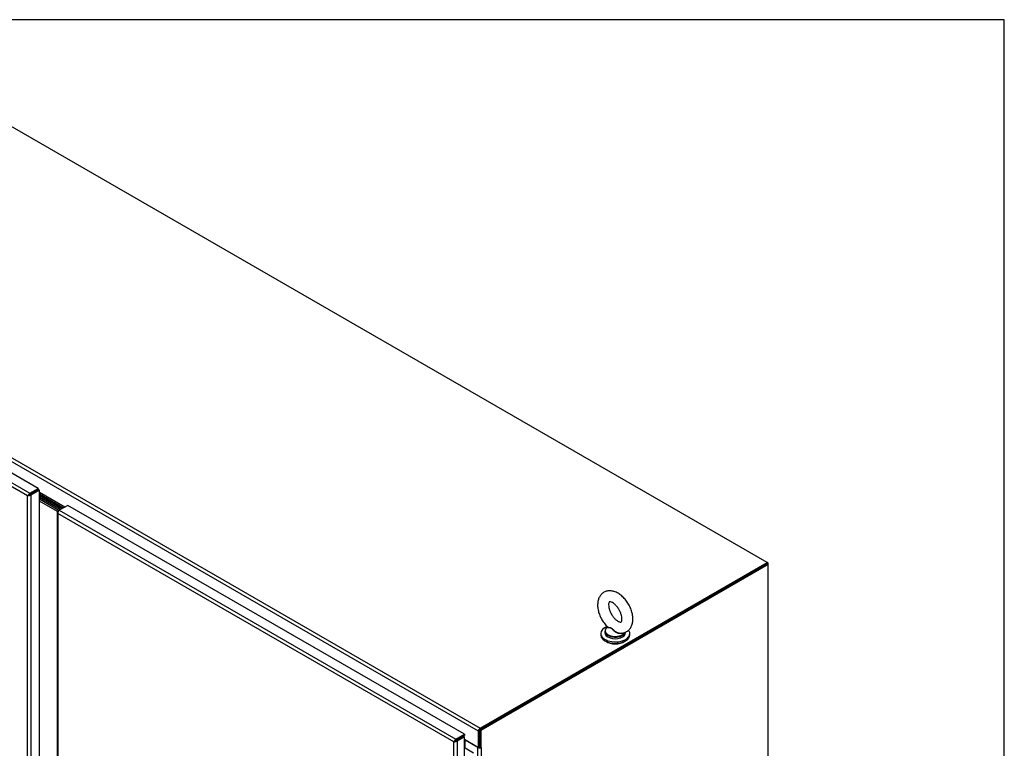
# Model space of a CAD drawing. Header units: inches. Extents: x 2 to 538, y -2 to 358.
# Tile 24 of 24: x 479 to 538, y 314 to 358. Entities that reach past the tile are written whole.
import ezdxf

# ---------------------------------------------------------------- set-up
doc = ezdxf.new("R2010")
doc.units = ezdxf.units.IN
doc.header["$MEASUREMENT"] = 0
for name, color, linetype in [('COM50800-2', 7, 'Continuous'), ('COM52265-5', 7, 'Continuous'), ('COM54746-68', 7, 'Continuous'), ('COM70096', 7, 'Continuous'), ('COM70099', 7, 'Continuous'), ('COM70108-4', 7, 'Continuous'), ('COM71153-4', 7, 'Continuous'), ('COM71154-4', 7, 'Continuous'), ('Default', 7, 'Continuous'), ('GSK86006', 7, 'Continuous'), ('SCS00680', 7, 'Continuous'), ('WAF25362', 7, 'Continuous'), ('WAM254785', 7, 'Continuous')]:
    doc.layers.add(name, color=color, linetype=linetype)

# ---------------------------------------------------------------- blocks, each defined once
blk = doc.blocks.new('SE5')
at = {"layer": 'COM50800-2', "color": 7, "linetype": 'Continuous'}
for p, q in [((523.612, 325.321), (523.524, 325.27)), ((523.612, 325.321), (523.545, 325.36)), ((523.612, 325.244), (523.612, 325.321))]:
    blk.add_line(p, q, dxfattribs=at)
at = {"layer": 'COM52265-5', "color": 7, "linetype": 'Continuous'}
for p, q in [((523.545, 325.283), (506.222, 315.281)), ((523.612, 325.244), (506.289, 315.243)), ((523.545, 325.283), (523.612, 325.244)), ((523.612, 266.509), (523.612, 325.244)), ((506.222, 315.281), (506.222, 314.261)), ((506.222, 315.281), (506.289, 315.243)), ((506.289, 315.243), (506.289, 314.222)), ((506.121, 314.217), (505.351, 314.662)), ((505.351, 314.187), (505.351, 314.662)), ((506.121, 257.573), (506.121, 314.217)), ((506.222, 314.261), (506.289, 314.222)), ((506.323, 314.242), (506.289, 314.222)), ((506.302, 314.229), (506.323, 314.217)), ((506.323, 314.217), (506.323, 314.242)), ((506.323, 314.217), (506.323, 257.573))]:
    blk.add_line(p, q, dxfattribs=at)
for centre, major_axis, start_param, end_param in [((505.317, 314.642), (0.048, 0), 0.785398, 1.748507), ((506.222, 314.275), (-0.143, 0), 0.785398, 2.356194), ((506.222, 314.275), (-0.048, 0), 1.169795, 1.971798)]:
    blk.add_ellipse(centre, major_axis=major_axis, ratio=0.57735, start_param=start_param, end_param=end_param, dxfattribs=at)
at = {"layer": 'COM54746-68', "color": 7, "linetype": 'Continuous'}
for p, q in [((505.308, 314.17), (505.344, 314.191)), ((505.344, 314.191), (505.852, 313.897))]:
    blk.add_line(p, q, dxfattribs=at)
at = {"layer": 'COM70096', "color": 7, "linetype": 'Continuous'}
for p, q in [((481.048, 328.603), (479.706, 329.378)), ((480.959, 328.552), (479.706, 329.276))]:
    blk.add_line(p, q, dxfattribs=at)
at = {"layer": 'COM70099', "color": 7, "linetype": 'Continuous'}
for p, q in [((480.871, 328.501), (479.706, 329.174)), ((480.791, 328.445), (479.706, 329.072))]:
    blk.add_line(p, q, dxfattribs=at)
at = {"layer": 'COM70108-4', "color": 7, "linetype": 'Continuous'}
for p, q in [((523.545, 325.36), (472.723, 354.702)), ((455.434, 344.721), (506.256, 315.378)), ((506.155, 315.203), (455.333, 344.545)), ((479.456, 329.65), (479.456, 329.65)), ((479.524, 329.69), (479.524, 329.69)), ((481.227, 328.707), (479.706, 329.585)), ((479.706, 329.506), (481.159, 328.667)), ((479.706, 329.49), (481.145, 328.659)), ((479.706, 329.412), (481.077, 328.62)), ((506.256, 315.378), (523.545, 325.36)), ((506.256, 315.301), (523.545, 325.283)), ((523.545, 325.283), (523.545, 325.36)), ((506.155, 314.222), (506.155, 315.203)), ((506.222, 314.261), (506.222, 315.242)), ((505.133, 314.826), (505.133, 314.826)), ((505.201, 314.865), (505.201, 314.865)), ((505.308, 314.711), (506.155, 314.222)), ((506.222, 314.261), (506.155, 314.222))]:
    blk.add_line(p, q, dxfattribs=at)
blk.add_ellipse((506.256, 315.262), major_axis=(-0.071, -0.124), ratio=0.57735, start_param=3.926991, end_param=5.497787, dxfattribs=at)
at = {"layer": 'COM71153-4', "color": 7, "linetype": 'Continuous'}
for p, q in [((479.638, 329.833), (455.731, 343.636)), ((478.986, 329.379), (455.146, 343.143)), ((455.214, 343.337), (479.121, 329.535)), ((479.121, 329.535), (479.638, 329.833)), ((479.638, 329.833), (479.638, 329.756)), ((479.053, 329.418), (478.986, 329.379)), ((478.986, 271.978), (478.986, 329.379)), ((479.025, 329.402), (479.121, 329.457)), ((479.026, 329.402), (479.121, 329.457)), ((479.638, 329.756), (479.121, 329.457)), ((479.121, 329.457), (479.638, 329.756)), ((479.706, 329.717), (479.188, 329.418)), ((479.188, 329.418), (479.188, 271.939)), ((479.706, 329.717), (479.638, 329.756)), ((479.706, 272.238), (479.706, 329.717))]:
    blk.add_line(p, q, dxfattribs=at)
for centre, major_axis, ratio, start_param, end_param in [((479.087, 329.437), (-0.143, -0.082), 0.000711, 0.784988, 1.127299), ((479.087, 329.437), (-0.143, -0.083), 0.000711, -1.127299, -0.784988), ((479.121, 329.418), (0.072, 0.124), 0.57735, 0.785398, 2.013884), ((479.087, 329.476), (0.143, 0), 0.57735, 4.269301, 5.497787), ((479.087, 329.437), (0.048, 0.0277), 0.000711, 3.926581, 5.497377), ((479.087, 329.437), (0.048, 0.0277), 0.000711, 0.785808, 2.356604)]:
    blk.add_ellipse(centre, major_axis=major_axis, ratio=ratio, start_param=start_param, end_param=end_param, dxfattribs=at)
at = {"layer": 'COM71154-4', "color": 7, "linetype": 'Continuous'}
for p, q in [((481.408, 328.811), (480.891, 328.513)), ((505.315, 315.009), (481.408, 328.811)), ((480.782, 328.415), (480.782, 298.151)), ((480.81, 328.407), (480.783, 328.405)), ((480.823, 328.474), (480.891, 328.513)), ((480.823, 328.318), (480.823, 298.202)), ((504.663, 314.554), (480.823, 328.318)), ((480.823, 328.318), (480.823, 328.318)), ((480.823, 328.318), (480.823, 328.318)), ((480.823, 328.318), (480.823, 328.318)), ((480.823, 328.318), (480.823, 328.318)), ((480.823, 328.318), (480.823, 328.318)), ((480.891, 328.513), (504.798, 314.71)), ((504.798, 314.71), (505.315, 315.009)), ((505.315, 315.009), (505.315, 314.931)), ((504.754, 314.607), (504.663, 314.554)), ((504.663, 314.554), (504.68, 314.564)), ((504.678, 314.563), (504.663, 314.554)), ((504.663, 257.154), (504.663, 314.554)), ((504.663, 314.554), (504.663, 314.554)), ((504.663, 314.554), (504.663, 314.554)), ((504.663, 314.554), (504.663, 314.554)), ((504.663, 314.554), (504.663, 314.554)), ((504.708, 314.58), (504.754, 314.606)), ((504.754, 314.607), (504.718, 314.618)), ((504.754, 314.606), (504.745, 314.57)), ((504.754, 314.606), (504.798, 314.632)), ((504.798, 314.632), (504.754, 314.607)), ((504.798, 314.632), (505.315, 314.931)), ((505.241, 314.888), (504.798, 314.632)), ((504.798, 314.632), (504.798, 314.632)), ((504.798, 314.632), (504.798, 314.632)), ((504.798, 314.632), (504.798, 314.632)), ((504.798, 314.632), (504.798, 314.632)), ((505.308, 314.849), (504.865, 314.593)), ((504.865, 314.593), (504.865, 257.115)), ((505.308, 314.849), (505.241, 314.888)), ((505.308, 257.371), (505.308, 314.849))]:
    blk.add_line(p, q, dxfattribs=at)
for centre, radius, start, end in [((480.95, 328.43), 0.169, 188.66802, 221.43114), ((481.07, 328.401), 0.26, 175.70571, 198.6064), ((504.891, 314.413), 0.268, 130.24922, 148.19098), ((504.655, 314.822), 0.268, 271.80902, 289.75078)]:
    blk.add_arc(centre, radius, start, end, dxfattribs=at)
for centre, major_axis, start_param, end_param in [((480.925, 328.415), (0.143, 0), 2.356194, 3.27243), ((480.891, 328.396), (0.072, 0.124), 0.785398, 1.701633), ((504.798, 314.593), (0.071, 0.124), 0.785398, 1.701633), ((504.764, 314.652), (0.143, 0), 4.581552, 5.497787)]:
    blk.add_ellipse(centre, major_axis=major_axis, ratio=0.57735, start_param=start_param, end_param=end_param, dxfattribs=at)
at = {"layer": 'GSK86006', "color": 7, "linetype": 'Continuous'}
for p, q in [((480.959, 328.552), (479.706, 329.276)), ((480.871, 328.501), (479.706, 329.174))]:
    blk.add_line(p, q, dxfattribs=at)
at = {"layer": 'SCS00680', "color": 7, "linetype": 'Continuous'}
for p, q in [((513.771, 321.232), (513.771, 321.135)), ((513.926, 321.49), (513.901, 321.471)), ((515.021, 321.135), (515.021, 321.179))]:
    blk.add_line(p, q, dxfattribs=at)
for centre, major_axis, start_param, end_param in [((514.396, 321.232), (-0.625, 0), 0, 2.970838), ((514.396, 321.135), (-0.625, 0), 0, 3.141593), ((514.396, 321.264), (0.611, 0), 2.514731, 3.245392), ((514.396, 321.264), (0.611, 0), 3.245392, 5.967867)]:
    blk.add_ellipse(centre, major_axis=major_axis, ratio=0.57735, start_param=start_param, end_param=end_param, dxfattribs=at)
for points, knots in [([(515.46, 321.961), (515.458, 322.014), (515.454, 322.143), (515.406, 322.382), (515.307, 322.655), (515.167, 322.917), (514.993, 323.156), (514.791, 323.362), (514.565, 323.525), (514.333, 323.628), (514.108, 323.668), (513.901, 323.651), (513.709, 323.577), (513.548, 323.449), (513.429, 323.277), (513.355, 323.074), (513.325, 322.841), (513.343, 322.583), (513.409, 322.31), (513.52, 322.037), (513.67, 321.784), (513.814, 321.592), (513.903, 321.512), (513.931, 321.488)], [0, 0, 0, 0, 0.029192, 0.08186, 0.134337, 0.186659, 0.239113, 0.292036, 0.345887, 0.400983, 0.448011, 0.492433, 0.53565, 0.581293, 0.625837, 0.671412, 0.719792, 0.77102, 0.823536, 0.87596, 0.92828, 0.98084, 1, 1, 1, 1]), ([(514.797, 321.961), (514.797, 321.935), (514.794, 321.874), (514.772, 321.798), (514.749, 321.772), (514.75, 321.774), (514.728, 321.766), (514.652, 321.778), (514.537, 321.833), (514.404, 321.938), (514.271, 322.084), (514.153, 322.262), (514.062, 322.456), (514.007, 322.646), (513.99, 322.811), (514.005, 322.93), (514.034, 322.988), (514.046, 322.994), (514.047, 322.998), (514.111, 322.997), (514.217, 322.956), (514.349, 322.865), (514.483, 322.73), (514.607, 322.56), (514.708, 322.369), (514.774, 322.177), (514.796, 322.037), (514.797, 321.977), (514.797, 321.961)], [0, 0, 0, 0, 0.020294, 0.058583, 0.097841, 0.141641, 0.181259, 0.218062, 0.257024, 0.29614, 0.336257, 0.377275, 0.418647, 0.459646, 0.499643, 0.538458, 0.577072, 0.617659, 0.66834, 0.70573, 0.745354, 0.784384, 0.824172, 0.864972, 0.906302, 0.9475, 0.987839, 1, 1, 1, 1]), ([(514.647, 321.117), (514.677, 321.112), (514.766, 321.098), (514.938, 321.128), (515.128, 321.216), (515.283, 321.363), (515.389, 321.543), (515.45, 321.748), (515.457, 321.884), (515.46, 321.961)], [0, 0, 0, 0, 0.061928, 0.214699, 0.380158, 0.537021, 0.691572, 0.851858, 1, 1, 1, 1]), ([(514.804, 321.117), (514.802, 321.115), (514.799, 321.113), (514.753, 321.081), (514.694, 321.07), (514.602, 321.08), (514.571, 321.088), (514.511, 321.11), (514.482, 321.125), (514.398, 321.175), (514.348, 321.217), (514.28, 321.284), (514.258, 321.307), (514.215, 321.351), (514.193, 321.371), (514.148, 321.402), (514.124, 321.411), (514.079, 321.422), (514.058, 321.424), (514, 321.428), (513.968, 321.429), (513.925, 321.443), (513.914, 321.455), (513.921, 321.473)], [0.5586763, 0.5586763, 0.5586763, 0.5586763, 0.5625, 0.5625, 0.625, 0.625, 0.65625, 0.65625, 0.6875, 0.6875, 0.75, 0.75, 0.78125, 0.78125, 0.8125, 0.8125, 0.84375, 0.84375, 0.875, 0.875, 0.9375, 0.9375, 1, 1, 1, 1]), ([(513.927, 321.484), (513.932, 321.48), (513.938, 321.476), (513.968, 321.463), (514, 321.458), (514.058, 321.448), (514.079, 321.445), (514.123, 321.432), (514.146, 321.422), (514.214, 321.381), (514.257, 321.337), (514.348, 321.253), (514.398, 321.212), (514.508, 321.146), (514.569, 321.121), (514.636, 321.112), (514.641, 321.111), (514.647, 321.11)], [0.0413493, 0.0413493, 0.0413493, 0.0413493, 0.0625, 0.0625, 0.125, 0.125, 0.15625, 0.15625, 0.1875, 0.1875, 0.25, 0.25, 0.3125, 0.3125, 0.375, 0.375, 0.3803763, 0.3803763, 0.3803763, 0.3803763])]:
    blk.add_open_spline(points, degree=3, knots=knots, dxfattribs=at)
at = {"layer": 'WAF25362', "color": 7, "linetype": 'Continuous'}
for p, q in [((513.521, 321.086), (513.521, 320.997)), ((515.271, 320.997), (515.271, 321.086))]:
    blk.add_line(p, q, dxfattribs=at)
for centre, start_param, end_param in [((514.396, 321.086), 5.301168, 6.283185), ((514.396, 321.086), 0, 3.557874), ((514.396, 320.997), 0, 3.141593)]:
    blk.add_ellipse(centre, major_axis=(-0.875, 0), ratio=0.57735, start_param=start_param, end_param=end_param, dxfattribs=at)
at = {"layer": 'WAM254785', "color": 7, "linetype": 'Continuous'}
blk.add_ellipse((514.396, 320.895), major_axis=(-0.75, 0), ratio=0.57735, start_param=0.705194, end_param=2.436399, dxfattribs=at)
blk = doc.blocks.new('BORDER')
at = {"layer": 'Default', "color": 7, "linetype": 'Continuous'}
for p, q in [((0, 27.86), (-41.86, 27.86)), ((0, 0), (0, 27.86))]:
    blk.add_line(p, q, dxfattribs=at)

msp = doc.modelspace()

# ---------------------------------------------------------------- block references
at = {"layer": 'Default', "color": 7, "xscale": 12.8, "yscale": 12.8, "zscale": 12.8}
msp.add_blockref('BORDER', (537.834, 1.476), dxfattribs=at)
at = {"layer": 'Default'}
msp.add_blockref('SE5', (0, 0), dxfattribs=at)

doc.saveas('drawing.dxf')
